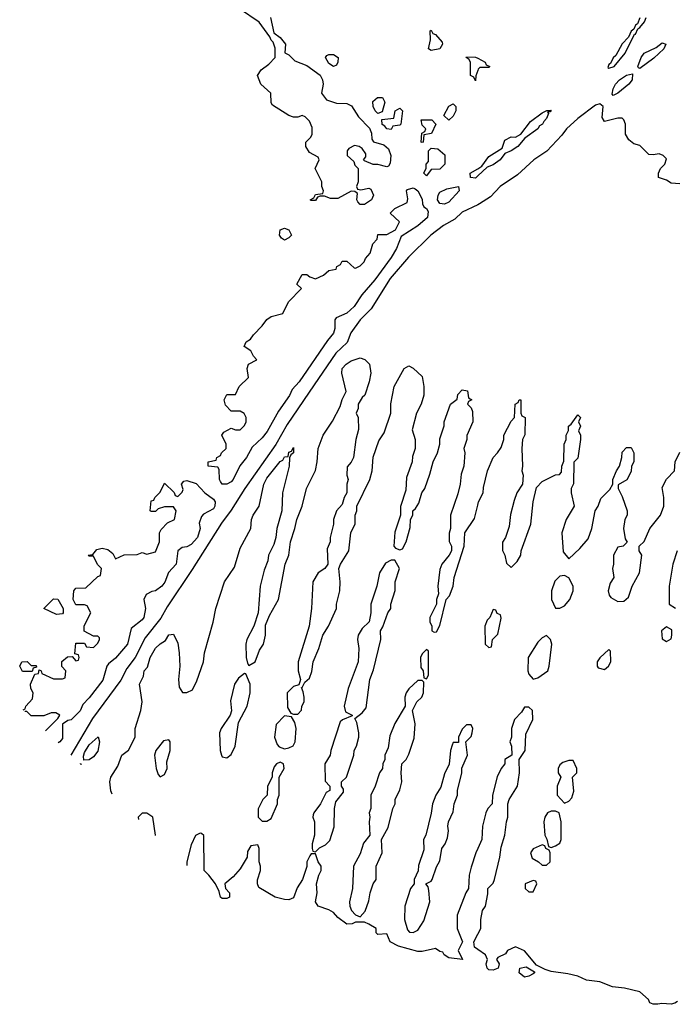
# Model space of a CAD drawing. Header units: inches. Extents: x 2792272 to 2951639, y 860504 to 1033803.
# Tile 44 of 209: x 2807938 to 2810889, y 1011088 to 1015521. Entities that reach past the tile are written whole.
import ezdxf

# ---------------------------------------------------------------- set-up
doc = ezdxf.new("R2010")
doc.units = ezdxf.units.IN
doc.header["$MEASUREMENT"] = 0
doc.layers.add('C8001', color=7, linetype='Continuous')
doc.layers.add('C8011', color=7, linetype='Continuous')

msp = doc.modelspace()

# ---------------------------------------------------------------- linework, layer by layer
at = {"layer": 'C8001', "color": 4}
for points, elevation in [([(2809066.8, 1015530), (2809081.4, 1015461.4), (2809110, 1015441), (2809134, 1015410), (2809131.6, 1015371.6), (2809150, 1015362), (2809176, 1015336), (2809230, 1015314.8), (2809290.3, 1015270.3), (2809301.6, 1015250), (2809303.8, 1015230), (2809296, 1015190), (2809319.6, 1015159.6), (2809364.4, 1015144.4), (2809410, 1015143.7), (2809432.4, 1015132.4), (2809463.7, 1015083.7), (2809512.3, 1015032.3), (2809521.6, 1015010), (2809523.4, 1014983.4), (2809530.6, 1014970.6), (2809577.6, 1014957.6), (2809598.7, 1014938.7), (2809608, 1014910), (2809605.4, 1014874.6), (2809598, 1014862), (2809590, 1014858), (2809550, 1014868.7), (2809528.7, 1014868.7), (2809490, 1014886), (2809486, 1014890), (2809496.4, 1014903.6), (2809496.4, 1014916.4), (2809480.4, 1014940.4), (2809466, 1014950), (2809445.4, 1014954.6), (2809419.6, 1014940.4), (2809412, 1014930), (2809412, 1014910), (2809442, 1014882), (2809446.4, 1014866.4), (2809462, 1014850), (2809462, 1014790), (2809454, 1014770), (2809458, 1014758), (2809474, 1014754), (2809510, 1014762), (2809518, 1014758), (2809531.3, 1014730), (2809522, 1014710), (2809490, 1014688.7), (2809470, 1014688), (2809460.2, 1014700.2), (2809455.3, 1014710), (2809458, 1014738), (2809447.3, 1014747.3), (2809430, 1014748), (2809370, 1014715.3), (2809336.4, 1014716.4), (2809310, 1014726), (2809290, 1014726), (2809278, 1014722), (2809270, 1014706), (2809250, 1014706), (2809246, 1014710), (2809262, 1014718), (2809270, 1014734), (2809302, 1014738), (2809306, 1014750), (2809298, 1014770), (2809298, 1014790), (2809268, 1014850), (2809286, 1014890), (2809282, 1014902), (2809243.1, 1014923.1), (2809226, 1014950), (2809226, 1014970), (2809248.4, 1014991.6), (2809254.6, 1015005.4), (2809254.6, 1015034.6), (2809243.1, 1015063.1), (2809223.1, 1015083.1), (2809210, 1015088.7), (2809190, 1015082), (2809170, 1015082), (2809150, 1015088.7), (2809076.4, 1015136.4), (2809070, 1015146), (2809068.7, 1015190), (2809024, 1015230), (2809009, 1015270), (2809025.6, 1015294.4), (2809060.2, 1015319.8), (2809088, 1015350), (2809087.3, 1015392.7), (2809079, 1015419), (2809070, 1015428), (2809064, 1015444), (2809015.3, 1015510), (2808928, 1015570)], 12), ([(2810000, 1015292.3), (2809991.6, 1015268.4), (2809990, 1015246), (2809982, 1015262), (2809968, 1015270), (2809967.3, 1015327.3), (2809962, 1015342), (2809948, 1015350), (2809950, 1015354), (2809990, 1015352), (2810000, 1015347)], 12), ([(2810000, 1014817.2), (2809990, 1014807.8), (2809968, 1014810), (2809966, 1014830), (2810000, 1014849.9)], 12), ([(2810000, 1014687.5), (2809930, 1014654.3), (2809897, 1014623), (2809846.3, 1014593.7), (2809788.9, 1014551.1), (2809688, 1014452), (2809605, 1014355), (2809520.6, 1014219.4), (2809471.2, 1014170), (2809428.6, 1014111.4), (2809412.4, 1014067.6), (2809360.9, 1014019.1), (2809263.1, 1013876.9), (2809142.1, 1013697.9), (2809091.2, 1013608.8), (2808952, 1013410), (2808890, 1013312.2), (2808845.9, 1013254.1), (2808714.8, 1013045.2), (2808602.1, 1012877.9), (2808573.7, 1012826.3), (2808502.8, 1012737.2), (2808457.2, 1012650), (2808419.9, 1012600.1), (2808393, 1012547), (2808266, 1012374), (2808168.8, 1012210.2)], 12), ([(2808353.9, 1012033.8), (2808348.7, 1012048.7), (2808344, 1012090), (2808349, 1012110), (2808380.2, 1012159.8), (2808398, 1012210), (2808428.4, 1012231.6), (2808458, 1012290), (2808458, 1012330), (2808484, 1012410), (2808489, 1012450), (2808478, 1012530), (2808494.6, 1012565.4), (2808498, 1012590), (2808514, 1012606), (2808526, 1012650), (2808550, 1012691.3), (2808570, 1012711.3), (2808594.6, 1012725.4), (2808610, 1012751.3), (2808630, 1012754), (2808650, 1012714), (2808656, 1012670), (2808658.8, 1012610), (2808653, 1012550), (2808655.3, 1012515.3), (2808671.6, 1012491.6), (2808690, 1012491.3), (2808716, 1012504), (2808735.5, 1012544.5), (2808765.2, 1012630), (2808769.3, 1012670), (2808809, 1012809), (2808820.9, 1012870), (2808859.3, 1012990), (2808904.5, 1013055.5), (2808930, 1013142), (2808978, 1013230), (2808982, 1013270), (2808989.3, 1013290.7), (2809015.3, 1013330), (2809037.2, 1013430), (2809050, 1013456), (2809110, 1013531.3), (2809122, 1013538), (2809130, 1013552), (2809146, 1013554), (2809150, 1013574), (2809162, 1013578), (2809170, 1013594), (2809171.3, 1013570), (2809158, 1013562), (2809152, 1013548), (2809151.3, 1013510), (2809121, 1013390), (2809118.8, 1013310), (2809096, 1013230), (2809090.9, 1013189.1), (2809082, 1013158), (2809058, 1013110), (2809055.3, 1013084.7), (2809038, 1013042), (2809021, 1012970), (2809011.3, 1012850), (2808991.3, 1012790), (2808961, 1012730), (2808956, 1012710), (2808958, 1012650), (2808963.6, 1012623.6), (2808970, 1012614), (2808998, 1012630), (2809018, 1012682), (2809035.3, 1012710), (2809044, 1012750), (2809045.2, 1012794.8), (2809062, 1012838), (2809102.7, 1012910), (2809133.2, 1013070), (2809149, 1013110), (2809157.2, 1013170), (2809177.2, 1013230), (2809185.2, 1013270), (2809209.3, 1013330.7), (2809229.4, 1013410.6), (2809269.3, 1013490.7), (2809277.2, 1013530), (2809281.2, 1013590), (2809304, 1013650), (2809346.6, 1013713.4), (2809380.2, 1013779.8), (2809389.3, 1013810.7), (2809407.3, 1013847.3), (2809388, 1013930), (2809389, 1013950), (2809408, 1013970), (2809430, 1013984.7), (2809470, 1013998), (2809491.6, 1013991.6), (2809512, 1013970), (2809518, 1013930), (2809511.3, 1013890), (2809491.3, 1013830), (2809479.6, 1013820.4), (2809462, 1013790), (2809462, 1013770), (2809452, 1013750), (2809462, 1013730), (2809463.6, 1013676.4), (2809451.3, 1013630), (2809441, 1013550), (2809430, 1013528), (2809411.6, 1013508.4), (2809411.3, 1013470), (2809416, 1013450), (2809411, 1013430), (2809411.3, 1013390), (2809398, 1013370), (2809390, 1013338), (2809364.7, 1013310), (2809351.3, 1013270), (2809350.9, 1013249.1), (2809336, 1013190), (2809336, 1013170), (2809322, 1013138), (2809324.7, 1013070), (2809312, 1013050), (2809282, 1013030), (2809258, 1012990), (2809251, 1012870), (2809241, 1012790), (2809191.3, 1012630), (2809191.3, 1012590), (2809202, 1012550), (2809199.6, 1012540.4), (2809194, 1012526), (2809170, 1012518), (2809142, 1012490), (2809143.6, 1012423.6), (2809158, 1012398), (2809170, 1012394), (2809190, 1012394), (2809207.3, 1012412.7), (2809208, 1012430), (2809218, 1012450), (2809218, 1012470), (2809214.6, 1012494.6), (2809206, 1012514), (2809210, 1012514), (2809222, 1012538), (2809243.1, 1012556.9), (2809253.6, 1012586.4), (2809259, 1012630), (2809284, 1012690), (2809302, 1012750), (2809328.7, 1012790), (2809364, 1012870), (2809364, 1012890), (2809379, 1012950), (2809381.2, 1012990), (2809375.3, 1013050), (2809382, 1013070), (2809419, 1013130), (2809429.1, 1013210.9), (2809448.4, 1013251.6), (2809448.7, 1013290), (2809455.3, 1013310), (2809455.3, 1013330), (2809514, 1013450), (2809524, 1013490), (2809529.4, 1013550.6), (2809554.6, 1013625.4), (2809579, 1013661), (2809608.7, 1013750), (2809609.3, 1013790.7), (2809624, 1013870), (2809669.1, 1013950.9), (2809690, 1013962), (2809710, 1013952), (2809750, 1013914), (2809758, 1013870), (2809758, 1013830), (2809744.7, 1013790), (2809724.7, 1013750), (2809705.4, 1013674.6), (2809718, 1013630), (2809718, 1013590), (2809706.4, 1013553.6), (2809704.7, 1013530), (2809679.6, 1013460.4), (2809676.9, 1013403.1), (2809651.6, 1013328.4), (2809652, 1013290), (2809626.4, 1013213.6), (2809622, 1013150), (2809630, 1013142), (2809650, 1013134), (2809662, 1013138), (2809678, 1013170), (2809695.3, 1013235.3), (2809698, 1013270), (2809708, 1013290), (2809708, 1013310), (2809720.4, 1013319.6), (2809735.3, 1013344.7), (2809748, 1013390), (2809762, 1013410), (2809784.7, 1013475.3), (2809799, 1013530), (2809819, 1013570), (2809829, 1013610), (2809830, 1013634), (2809848.4, 1013691.6), (2809848.7, 1013710), (2809878, 1013790), (2809908, 1013812), (2809910, 1013834), (2809930, 1013854), (2809954, 1013850), (2809958, 1013818), (2809974, 1013810), (2809958, 1013802), (2809954, 1013790), (2809970, 1013774), (2809976.9, 1013756.9), (2809978, 1013710), (2809951.6, 1013648.4), (2809951.3, 1013630), (2809938, 1013590), (2809942, 1013570), (2809938, 1013510), (2809925.4, 1013474.6), (2809921, 1013430), (2809910, 1013386), (2809878, 1013290), (2809878, 1013230), (2809871.6, 1013208.4), (2809871.6, 1013171.6), (2809882, 1013150), (2809882, 1013130), (2809872, 1013110), (2809838, 1013070), (2809830, 1013046), (2809821, 1012970), (2809823.6, 1012936.4), (2809814, 1012910), (2809814, 1012890), (2809784.7, 1012830), (2809784.7, 1012810), (2809794, 1012790), (2809794, 1012770), (2809803.6, 1012763.6), (2809814.6, 1012765.4), (2809830, 1012794), (2809858, 1012910), (2809872.9, 1012927.1), (2809888.7, 1012970), (2809894, 1013010), (2809939, 1013150), (2809942, 1013210), (2809984.7, 1013275.3), (2810000, 1013334.6)], 8), ([(2807953.2, 1012413.6), (2807962, 1012418), (2807966, 1012430), (2807996.4, 1012463.6), (2807998, 1012490), (2807988, 1012510), (2807986, 1012530), (2808006, 1012574), (2808022, 1012578), (2808026, 1012594), (2808034, 1012590), (2808038, 1012578), (2808090, 1012554), (2808130, 1012554), (2808142, 1012558), (2808146, 1012590), (2808128.4, 1012608.4), (2808128.4, 1012631.6), (2808152.7, 1012652.7), (2808174, 1012654), (2808190, 1012634), (2808202, 1012638), (2808206, 1012650), (2808202, 1012662), (2808186, 1012666), (2808190, 1012714), (2808230, 1012714), (2808238, 1012698), (2808270, 1012694), (2808290, 1012714), (2808298, 1012730), (2808298, 1012738), (2808290, 1012746), (2808270, 1012746), (2808228.4, 1012768.4), (2808228.4, 1012791.6), (2808258, 1012850), (2808242, 1012882), (2808230, 1012886), (2808190, 1012886), (2808178, 1012910), (2808182, 1012950), (2808190, 1012962), (2808236.4, 1012963.6), (2808290, 1013014), (2808302, 1013018), (2808306, 1013050), (2808288.4, 1013068.4), (2808270, 1013106), (2808250, 1013106), (2808246, 1013110), (2808267.3, 1013112.7), (2808284.7, 1013135.3), (2808310, 1013141), (2808335.3, 1013135.3), (2808356.9, 1013116.9), (2808370, 1013094), (2808408.7, 1013111.3), (2808467.3, 1013112.7), (2808490, 1013122), (2808510, 1013114), (2808550, 1013124.7), (2808568, 1013170), (2808568, 1013210), (2808574.6, 1013225.4), (2808604, 1013256), (2808635.3, 1013270), (2808642, 1013310), (2808630, 1013328), (2808590, 1013328), (2808562, 1013318), (2808550, 1013306), (2808530, 1013306), (2808526, 1013310), (2808530, 1013354), (2808542, 1013358), (2808546, 1013370), (2808570, 1013394), (2808590, 1013434), (2808632.7, 1013392.7), (2808638, 1013378), (2808650, 1013374), (2808670, 1013394), (2808674.6, 1013405.4), (2808666, 1013430), (2808676.4, 1013443.6), (2808690, 1013446), (2808732.3, 1013432.3), (2808771, 1013390), (2808810, 1013362.8), (2808818, 1013350), (2808816.4, 1013330), (2808810, 1013319.3), (2808765.2, 1013294.8), (2808755.9, 1013284.1), (2808745.5, 1013254.5), (2808750.3, 1013230), (2808738.9, 1013190), (2808710, 1013158), (2808690, 1013148.2), (2808670, 1013145.1), (2808650.6, 1013130), (2808642, 1013070), (2808608.6, 1013031.4), (2808591.4, 1012988.6), (2808578, 1012970), (2808550, 1012949.6), (2808533, 1012947), (2808506.8, 1012933.2), (2808497.3, 1012910), (2808504.2, 1012870), (2808497.4, 1012830), (2808490, 1012818.4), (2808440.5, 1012779.5), (2808423.7, 1012710), (2808370, 1012646.6), (2808338.5, 1012621.5), (2808330.3, 1012609.7), (2808312, 1012548), (2808250, 1012467), (2808221.6, 1012438.4), (2808210, 1012409.3), (2808170, 1012369.4), (2808154, 1012366), (2808131, 1012349), (2808130, 1012285.2), (2808119.1, 1012270), (2808110.5, 1012265.8)], 12), ([(2808054.6, 1012318.6), (2808110, 1012374), (2808118, 1012390), (2808100.4, 1012400.4), (2808079.6, 1012400.4), (2808047.3, 1012387.3), (2807990, 1012386), (2807970, 1012406), (2807961.4, 1012406)], 12), ([(2808210.6, 1012170.4), (2808212.7, 1012172.7), (2808214, 1012167.2)], 8), ([(2808549.1, 1011847.6), (2808549.2, 1011850), (2808538, 1011930), (2808510, 1011948), (2808490, 1011948), (2808472, 1011930), (2808473, 1011920.2)], 8), ([(2810000, 1011789.5), (2809991.3, 1011770), (2809970, 1011706), (2809961, 1011670), (2809958, 1011610), (2809946, 1011590), (2809906.8, 1011490), (2809906.8, 1011430), (2809931.3, 1011370), (2809912, 1011330), (2809930.8, 1011289.2), (2809870, 1011297.2), (2809849.2, 1011310), (2809843.1, 1011323.1), (2809830, 1011326), (2809810, 1011339), (2809750, 1011325.4), (2809730, 1011326), (2809644, 1011350), (2809605.2, 1011370), (2809590, 1011406), (2809550, 1011402), (2809542, 1011410), (2809542, 1011430), (2809510, 1011449), (2809490, 1011458), (2809450, 1011458), (2809434, 1011450), (2809410, 1011449.4), (2809370, 1011479), (2809350, 1011501.2), (2809330, 1011513.2), (2809282, 1011530), (2809269, 1011550), (2809277.2, 1011590), (2809274, 1011630), (2809284, 1011670), (2809295.3, 1011690), (2809295.3, 1011710), (2809282, 1011730), (2809270, 1011766), (2809250, 1011766), (2809243.6, 1011756.4), (2809231.3, 1011728.7), (2809230.9, 1011709.1), (2809211.3, 1011650), (2809187.7, 1011612.3), (2809170, 1011568), (2809150, 1011559), (2809130, 1011559.3), (2809088, 1011570), (2809014.6, 1011614.6), (2809008.7, 1011630), (2809008.9, 1011648.9), (2809022, 1011690), (2809022, 1011710), (2809015.3, 1011730), (2809015.3, 1011790), (2809010, 1011806), (2808978, 1011802), (2808963.6, 1011776.4), (2808962, 1011750), (2808930, 1011698), (2808898.8, 1011661.2), (2808861, 1011630), (2808864.7, 1011610), (2808882.8, 1011590), (2808882.8, 1011570), (2808870, 1011564.2), (2808850, 1011564.7), (2808842, 1011570), (2808836, 1011596), (2808819, 1011630), (2808790, 1011669), (2808768, 1011690), (2808767.3, 1011847.3), (2808756.4, 1011856.4), (2808750, 1011858), (2808730, 1011848), (2808710, 1011806), (2808691, 1011730), (2808690.3, 1011712.9)], 8), ([(2810000, 1011334.8), (2809985.2, 1011345.2), (2809982, 1011370), (2810000, 1011403.8)], 8)]:
    msp.add_lwpolyline(points, dxfattribs=dict(at, elevation=elevation))
for points, elevation in [([(2809790, 1015382), (2809778, 1015390), (2809788, 1015430), (2809786, 1015470), (2809790, 1015474), (2809798, 1015458), (2809810, 1015454), (2809839.6, 1015419.6), (2809842, 1015410), (2809830, 1015389)], 12), ([(2809350, 1015309.2), (2809330, 1015324), (2809315.3, 1015350), (2809320.2, 1015359.8), (2809330, 1015364.7), (2809350, 1015364.7), (2809371, 1015350), (2809370.9, 1015329.1), (2809364.7, 1015315.3)], 12), ([(2809550, 1015098), (2809538, 1015110), (2809528.7, 1015130), (2809528, 1015152), (2809548.9, 1015171.1), (2809570.7, 1015170.7), (2809582, 1015150), (2809570, 1015106)], 12), ([(2809870, 1015068), (2809848, 1015090), (2809870, 1015132), (2809890, 1015142), (2809902, 1015130), (2809902, 1015110), (2809890, 1015086)], 12), ([(2809610, 1015026), (2809590, 1015028.7), (2809582, 1015042), (2809570, 1015048.7), (2809568, 1015072), (2809622, 1015078), (2809628, 1015110), (2809650, 1015122), (2809662, 1015110), (2809654, 1015050), (2809650, 1015046), (2809618, 1015042)], 12), ([(2809750, 1014968), (2809746, 1014970), (2809748, 1015010), (2809762, 1015018), (2809766, 1015030), (2809750, 1015046), (2809746, 1015070), (2809794, 1015070), (2809812, 1015050), (2809791.1, 1015008.9), (2809758, 1015002), (2809754, 1014970)], 12), ([(2809770, 1014818), (2809758, 1014830), (2809767.3, 1014852.7), (2809768, 1014870), (2809778, 1014882), (2809778, 1014930), (2809790, 1014942), (2809819.6, 1014939.6), (2809851.6, 1014911.6), (2809852, 1014870), (2809830, 1014848), (2809790, 1014846)], 12), ([(2808849.6, 1013429.6), (2808841.5, 1013441.5), (2808837.2, 1013450), (2808835.3, 1013495.3), (2808830, 1013506), (2808786, 1013510), (2808786, 1013530), (2808822, 1013538), (2808826, 1013550), (2808842, 1013558), (2808846, 1013570), (2808868, 1013590), (2808868, 1013610), (2808848, 1013650), (2808856.4, 1013663.6), (2808890, 1013682), (2808910, 1013674), (2808930, 1013674), (2808950, 1013694), (2808958, 1013710), (2808958, 1013730), (2808948, 1013748), (2808930, 1013758), (2808890, 1013758), (2808864.7, 1013784.7), (2808858, 1013810), (2808870, 1013834), (2808910, 1013834), (2808926, 1013870), (2808968, 1013910), (2808962, 1013950), (2808968.7, 1013970), (2809006, 1013990), (2808990, 1014006), (2808978, 1014030), (2808948, 1014050), (2808958, 1014070), (2808977.2, 1014082.8), (2808990, 1014102), (2809030, 1014142), (2809050, 1014171.3), (2809070, 1014184.7), (2809122, 1014198), (2809148, 1014250), (2809206, 1014310), (2809186, 1014330), (2809210, 1014374), (2809230, 1014374), (2809243.6, 1014363.6), (2809270, 1014354), (2809306, 1014370), (2809330, 1014392), (2809362, 1014398), (2809366, 1014410), (2809382, 1014418), (2809390, 1014434), (2809410, 1014434), (2809443.6, 1014403.6), (2809450, 1014402), (2809470, 1014412), (2809488, 1014430), (2809494.6, 1014445.4), (2809515.3, 1014470), (2809528.4, 1014511.6), (2809547.3, 1014532.7), (2809550, 1014554), (2809590, 1014554), (2809630, 1014574), (2809648, 1014610), (2809606, 1014650), (2809626, 1014670), (2809682, 1014698), (2809686, 1014714), (2809679, 1014750), (2809683.7, 1014756.3), (2809710, 1014764), (2809718.8, 1014758.8), (2809730.4, 1014750.4), (2809750, 1014712), (2809751, 1014691), (2809758, 1014678), (2809770, 1014671.3), (2809777.5, 1014657.5), (2809774.4, 1014630), (2809730, 1014592.7), (2809655.9, 1014544.1), (2809633.7, 1014490), (2809610.2, 1014449.8), (2809536.5, 1014350), (2809477.8, 1014282.2), (2809444.2, 1014230), (2809410, 1014199.7), (2809362, 1014178), (2809357.3, 1014170), (2809357.3, 1014130), (2809350.9, 1014109.1), (2809323.1, 1014076.9), (2809195.6, 1013890), (2809164.5, 1013855.5), (2809151.9, 1013828.1), (2809102.4, 1013757.6), (2809052.7, 1013667.3), (2809030, 1013638.4), (2808984.1, 1013595.9), (2808959.5, 1013550), (2808928.4, 1013511.6), (2808899.5, 1013450), (2808890, 1013439.6), (2808870, 1013429.6)], 12), ([(2809850, 1014689.7), (2809830, 1014693.2), (2809819.5, 1014710), (2809821.2, 1014730), (2809830, 1014744.7), (2809860.2, 1014759.8), (2809914, 1014770), (2809916.3, 1014750), (2809870, 1014699.7)], 12), ([(2809130, 1014528), (2809116.4, 1014536.4), (2809108, 1014550), (2809110, 1014574), (2809130, 1014582), (2809150, 1014574), (2809162, 1014550), (2809150, 1014538)], 12), ([(2809610, 1013088), (2809585.4, 1013074.6), (2809558, 1013030), (2809546, 1012970), (2809518, 1012890), (2809518, 1012850), (2809511.3, 1012810), (2809479.6, 1012780.4), (2809462, 1012750), (2809458, 1012730), (2809464.7, 1012690), (2809461, 1012630), (2809416, 1012510), (2809398, 1012430), (2809405.4, 1012405.4), (2809434, 1012390), (2809434, 1012386), (2809391.1, 1012368.9), (2809381, 1012359), (2809338, 1012230), (2809336, 1012210), (2809312, 1012170), (2809312.7, 1012092.7), (2809334, 1012070), (2809334, 1012050), (2809318, 1012042), (2809292, 1011990), (2809262, 1011950), (2809259.6, 1011940.4), (2809258, 1011930), (2809264.7, 1011910), (2809264.7, 1011850), (2809254, 1011810), (2809254, 1011790), (2809258, 1011778), (2809270, 1011774), (2809287.3, 1011792.7), (2809314.6, 1011805.4), (2809334, 1011826), (2809353.6, 1011886.4), (2809355.3, 1011970), (2809360.4, 1011999.6), (2809396.4, 1012043.6), (2809396.4, 1012056.4), (2809386, 1012070), (2809386, 1012090), (2809409, 1012111), (2809442, 1012210), (2809444, 1012230), (2809454, 1012250), (2809464, 1012290), (2809464, 1012310), (2809456.4, 1012356.4), (2809446, 1012374), (2809480.4, 1012399.6), (2809497.2, 1012422.8), (2809514, 1012550), (2809530, 1012594), (2809564, 1012730), (2809562, 1012770), (2809572.9, 1012787.1), (2809595.3, 1012850), (2809608.7, 1012870), (2809608.7, 1012890), (2809628.4, 1012951.6), (2809628.7, 1012990), (2809648, 1013050), (2809627.3, 1013087.3)], 8), ([(2808103.1, 1012843.1), (2808046, 1012870), (2808090, 1012914), (2808110, 1012912), (2808134, 1012870), (2808134, 1012850), (2808130, 1012846)], 12), ([(2809770, 1012686), (2809750, 1012666), (2809742, 1012650), (2809743.6, 1012603.6), (2809754, 1012590), (2809758, 1012558), (2809770, 1012554), (2809778, 1012570), (2809778, 1012678)], 8), ([(2807950, 1012586), (2807938, 1012610), (2807948, 1012630), (2807971.6, 1012631.6), (2807990, 1012614), (2808012.7, 1012612.7), (2808014, 1012606), (2807998, 1012602), (2807994, 1012586), (2807990, 1012586)], 12), ([(2808950, 1012578), (2808923.5, 1012556.5), (2808904.7, 1012530), (2808886.4, 1012453.6), (2808891, 1012409), (2808886, 1012390), (2808844.7, 1012330), (2808838, 1012310), (2808841, 1012230), (2808846, 1012210), (2808850, 1012202), (2808870, 1012198), (2808890, 1012212), (2808908.7, 1012250), (2808923.1, 1012356.9), (2808962, 1012430), (2808975.3, 1012490), (2808975.3, 1012530), (2808955.3, 1012575.3)], 8), ([(2809750, 1012546), (2809730, 1012546), (2809690, 1012508), (2809678, 1012490), (2809672, 1012470), (2809674, 1012430), (2809627.1, 1012352.9), (2809603.5, 1012296.5), (2809596.9, 1012243.1), (2809582, 1012210), (2809582, 1012190), (2809572, 1012170), (2809571.3, 1012150), (2809558, 1012130), (2809538, 1012070), (2809518, 1012030), (2809518, 1011970), (2809511, 1011950), (2809514.8, 1011930), (2809511, 1011910), (2809514, 1011850), (2809486, 1011814), (2809470, 1011766), (2809441, 1011710), (2809436, 1011610), (2809422.8, 1011550), (2809424, 1011530), (2809431.3, 1011510), (2809450, 1011491.3), (2809470, 1011482), (2809492.9, 1011507.1), (2809510, 1011554), (2809515.3, 1011590), (2809528.7, 1011630), (2809542, 1011650), (2809542, 1011710), (2809569, 1011770), (2809566, 1011830), (2809596.5, 1011883.5), (2809618, 1011970), (2809628, 1011990), (2809628, 1012010), (2809650, 1012054), (2809659, 1012090), (2809655.3, 1012130), (2809658, 1012170), (2809678, 1012190), (2809690, 1012214), (2809713.6, 1012286.4), (2809719, 1012350), (2809706, 1012410), (2809726, 1012450), (2809748, 1012470), (2809755.3, 1012490), (2809758, 1012538)], 8), ([(2809130, 1012386), (2809092, 1012348), (2809084.7, 1012290), (2809096.9, 1012256.9), (2809106.4, 1012246.4), (2809130, 1012238), (2809150, 1012242), (2809168.4, 1012251.6), (2809178, 1012270), (2809182, 1012330), (2809176.4, 1012356.4), (2809162, 1012382)], 8), ([(2809970, 1012346), (2809950, 1012346), (2809930, 1012326), (2809914, 1012290), (2809912.7, 1012267.3), (2809890, 1012266), (2809885.4, 1012254.6), (2809878, 1012230), (2809871.6, 1012168.4), (2809850, 1012126), (2809834.4, 1012065.6), (2809811, 1012030), (2809796, 1011990), (2809790.9, 1011949.1), (2809766, 1011850), (2809756, 1011830), (2809756.9, 1011783.1), (2809732.7, 1011712.7), (2809731.6, 1011688.4), (2809714, 1011650), (2809714, 1011630), (2809698, 1011610), (2809671.3, 1011530), (2809671, 1011470), (2809683.6, 1011423.6), (2809692.7, 1011412.7), (2809710, 1011412), (2809730, 1011422), (2809756.6, 1011463.4), (2809784, 1011550), (2809780.4, 1011600.4), (2809776.4, 1011616.4), (2809766, 1011630), (2809790, 1011642), (2809795.3, 1011650), (2809813.6, 1011706.4), (2809830, 1011734), (2809839, 1011790), (2809853.2, 1011810), (2809863.2, 1011836.8), (2809869, 1011869), (2809865.2, 1011890), (2809869, 1011910), (2809890, 1011954), (2809894, 1011990), (2809909, 1012030), (2809909, 1012050), (2809928, 1012130), (2809928.4, 1012151.6), (2809954, 1012210), (2809946, 1012270), (2809970, 1012294), (2809975.3, 1012310), (2809978, 1012330)], 8), ([(2808227.3, 1012187.3), (2808225.2, 1012205.2), (2808230, 1012222), (2808250, 1012256), (2808291.6, 1012291.6), (2808298, 1012270), (2808290, 1012228), (2808270, 1012202), (2808250, 1012188)], 8), ([(2808610, 1012278), (2808585.4, 1012274.6), (2808551.3, 1012230), (2808544.7, 1012210), (2808552, 1012150), (2808562, 1012122), (2808570, 1012112), (2808590, 1012122), (2808602, 1012150), (2808600.2, 1012179.8), (2808615.3, 1012230), (2808615.3, 1012270)], 8), ([(2809110, 1012178), (2809094, 1012170), (2809083.6, 1012156.4), (2809074, 1012130), (2809074, 1012110), (2809054, 1012070), (2809052, 1012030), (2809032, 1012010), (2809011.6, 1011968.4), (2809012, 1011930), (2809030, 1011912), (2809050, 1011912), (2809070, 1011924.7), (2809098, 1011990), (2809098, 1012010), (2809106, 1012030), (2809106, 1012110), (2809128, 1012150), (2809126, 1012170)], 8)]:
    msp.add_lwpolyline(points, close=True, dxfattribs=dict(at, elevation=elevation))
at = {"layer": 'C8011', "color": 4}
for points, elevation in [([(2810730, 1015529), (2810718.4, 1015501.6), (2810710, 1015496), (2810702.5, 1015477.5), (2810690, 1015469), (2810678.4, 1015441.6), (2810650, 1015412), (2810621.1, 1015358.9), (2810610, 1015348.7), (2810597.3, 1015322.7), (2810590, 1015319), (2810585.8, 1015305.8), (2810590, 1015302.8), (2810614, 1015310), (2810663.7, 1015370), (2810705.2, 1015454.8), (2810710, 1015456), (2810720.5, 1015479.5), (2810730, 1015484.9), (2810750, 1015511.3), (2810758, 1015530)], 16), ([(2810000, 1015347), (2810034, 1015330), (2810038, 1015318), (2810054, 1015310), (2810050, 1015306), (2810010, 1015306), (2810002, 1015298), (2810000, 1015292.3)], 12), ([(2810910, 1014782), (2810870, 1014784.7), (2810850, 1014798), (2810814, 1014810), (2810814, 1014830), (2810822, 1014850), (2810842, 1014870), (2810850, 1014894), (2810834, 1014910), (2810816.9, 1014916.9), (2810790, 1014912), (2810770, 1014914), (2810730, 1014954), (2810702, 1014962), (2810679.6, 1014979.6), (2810665.4, 1015005.4), (2810664.7, 1015050), (2810658, 1015070), (2810650, 1015078), (2810630, 1015078), (2810570, 1015062), (2810559.6, 1015079.6), (2810564, 1015130), (2810550, 1015142), (2810530, 1015136.4), (2810450, 1015075.3), (2810399.7, 1015030), (2810379.2, 1015000.8), (2810310.8, 1014929.2), (2810253, 1014890), (2810178.3, 1014821.7), (2810100.9, 1014770), (2810057.5, 1014722.5), (2810008.5, 1014691.5), (2810000, 1014687.5)], 12), ([(2810000, 1014849.9), (2810019, 1014861), (2810050, 1014904.7), (2810110, 1014942), (2810122, 1014978), (2810150, 1014994), (2810170, 1014992), (2810194.6, 1015005.4), (2810238, 1015062), (2810290, 1015101), (2810311.6, 1015111.6), (2810330, 1015114), (2810326, 1015106), (2810314, 1015106), (2810318.8, 1015098.8), (2810310, 1015075.3), (2810297.3, 1015062.7), (2810292, 1015050), (2810277.6, 1015042.4), (2810270, 1015029.6), (2810212.1, 1014987.9), (2810180.7, 1014950), (2810150, 1014929.7), (2810122, 1014918), (2810100.7, 1014890), (2810070, 1014867.6), (2810042.8, 1014857.2), (2810000, 1014817.2)], 12), ([(2810000, 1013334.6), (2810004, 1013350), (2810024, 1013390), (2810025.6, 1013414.4), (2810044, 1013490), (2810069, 1013550), (2810089.3, 1013570.7), (2810104.7, 1013595.3), (2810118, 1013630), (2810118, 1013650), (2810150, 1013714), (2810166, 1013730), (2810168, 1013790), (2810182, 1013798), (2810186, 1013810), (2810194, 1013810), (2810194, 1013750), (2810198, 1013738), (2810214, 1013730), (2810211.6, 1013651.6), (2810202, 1013630), (2810198, 1013590), (2810201, 1013510), (2810198, 1013490), (2810204.7, 1013470), (2810202, 1013430), (2810176, 1013390), (2810164, 1013356), (2810147.1, 1013292.9), (2810141, 1013239), (2810124.7, 1013190), (2810111.6, 1013168.4), (2810111.6, 1013131.6), (2810122, 1013110), (2810130, 1013074), (2810150, 1013054), (2810178, 1013082), (2810194, 1013110), (2810195.3, 1013130), (2810239, 1013250), (2810249.2, 1013350), (2810264.7, 1013415.3), (2810290, 1013442), (2810350, 1013472), (2810367.3, 1013472.7), (2810376.4, 1013483.6), (2810378, 1013510), (2810387.3, 1013532.7), (2810388.7, 1013610), (2810398, 1013630), (2810398, 1013650), (2810408.4, 1013671.6), (2810408.7, 1013690), (2810420.4, 1013699.6), (2810450, 1013742), (2810462, 1013730), (2810454, 1013710), (2810462, 1013690), (2810454, 1013670), (2810462, 1013650), (2810462, 1013630), (2810450, 1013546), (2810432, 1013528), (2810431.1, 1013431.1), (2810421, 1013410), (2810421, 1013390), (2810434, 1013330), (2810398, 1013270), (2810378, 1013210), (2810384.7, 1013124.7), (2810410, 1013094), (2810460.2, 1013139.8), (2810496.5, 1013183.5), (2810513.2, 1013230), (2810528.7, 1013310), (2810542, 1013330), (2810554.6, 1013365.4), (2810594.6, 1013405.4), (2810608, 1013430), (2810608, 1013450), (2810624, 1013490), (2810638, 1013510), (2810649, 1013550), (2810650, 1013574), (2810670, 1013594), (2810690, 1013594), (2810702, 1013570), (2810702, 1013530), (2810692, 1013510), (2810690, 1013486), (2810670.7, 1013449.3), (2810632.7, 1013427.3), (2810632, 1013410), (2810650, 1013374), (2810672, 1013310), (2810672, 1013290), (2810662, 1013270), (2810656, 1013230), (2810663.6, 1013183.6), (2810672, 1013168), (2810654, 1013150), (2810630, 1013146), (2810611.3, 1013110), (2810611.3, 1013070), (2810606, 1013050), (2810612, 1013010), (2810596, 1012984), (2810586.8, 1012950), (2810591, 1012930), (2810598.8, 1012918.8), (2810630, 1012901), (2810657.2, 1012902.8), (2810678.6, 1012921.4), (2810695.3, 1012970), (2810728.7, 1013030), (2810738, 1013110), (2810726, 1013130), (2810726, 1013150), (2810748.7, 1013171.3), (2810774, 1013230), (2810822, 1013290), (2810838, 1013330), (2810838, 1013370), (2810830, 1013414), (2810850, 1013452), (2810886, 1013490), (2810888, 1013530), (2810910, 1013574)], 8), ([(2810898, 1013130), (2810878, 1013070), (2810862, 1012970), (2810862, 1012890), (2810890, 1012872)], 8), ([(2810000, 1011403.8), (2810014, 1011430), (2810014, 1011470), (2810022, 1011510), (2810035.3, 1011530), (2810046, 1011586), (2810046, 1011610), (2810070, 1011634), (2810075.3, 1011650), (2810099, 1011750), (2810104.7, 1011795.3), (2810122, 1011850), (2810128.7, 1011910), (2810135.3, 1011930), (2810135.3, 1011990), (2810142, 1012010), (2810179, 1012070), (2810188, 1012130), (2810186, 1012190), (2810214, 1012230), (2810216.4, 1012303.6), (2810248, 1012370), (2810246, 1012410), (2810230, 1012426), (2810210, 1012426), (2810196.9, 1012403.1), (2810164.7, 1012370), (2810152, 1012330), (2810152, 1012290), (2810144.7, 1012270), (2810152, 1012250), (2810154, 1012210), (2810122, 1012190), (2810122, 1012170), (2810104.7, 1012150), (2810087.5, 1012112.5), (2810066.8, 1012030), (2810064.7, 1011990), (2810046, 1011970), (2810036, 1011950), (2810021, 1011890), (2810018, 1011830), (2810000, 1011789.5)], 8), ([(2810899.1, 1011100.9), (2810887.3, 1011092.7), (2810870.7, 1011089.3), (2810828, 1011092), (2810810, 1011088), (2810790, 1011088), (2810774.6, 1011094.6), (2810768.7, 1011110), (2810730, 1011144), (2810661.2, 1011161.2), (2810607.2, 1011167.2), (2810550, 1011189.5), (2810490, 1011197.2), (2810450, 1011214), (2810405.6, 1011225.6), (2810330, 1011235.1), (2810304.1, 1011244.1), (2810264, 1011264), (2810210, 1011328), (2810170, 1011346), (2810134, 1011330), (2810124.7, 1011315.3), (2810090, 1011298), (2810084.7, 1011290), (2810096, 1011270), (2810091.3, 1011250), (2810070, 1011242), (2810050, 1011243.7), (2810042.7, 1011250), (2810037.2, 1011270), (2810044, 1011290), (2810035.3, 1011310), (2810000, 1011334.8)], 8)]:
    msp.add_lwpolyline(points, dxfattribs=dict(at, elevation=elevation))
for points, elevation in [([(2810730, 1015301.2), (2810723.2, 1015303.2), (2810721.2, 1015310), (2810736.2, 1015350), (2810749.8, 1015370.2), (2810803.9, 1015396.1), (2810830, 1015417.1), (2810846, 1015410), (2810837.3, 1015390), (2810793.1, 1015346.9)], 12), ([(2810610, 1015179), (2810604.8, 1015184.8), (2810609.6, 1015209.6), (2810619.6, 1015230), (2810638, 1015250), (2810670, 1015270.3), (2810696.3, 1015276.3), (2810694.9, 1015250), (2810680.5, 1015230), (2810630, 1015189.3)], 12), ([(2810390, 1013018), (2810370, 1013015.3), (2810347.1, 1012992.9), (2810331.3, 1012950), (2810331.3, 1012910), (2810350, 1012872), (2810370, 1012872), (2810390, 1012882), (2810414, 1012910), (2810429, 1012950), (2810429, 1012970), (2810410, 1013008)], 8), ([(2810070, 1012866), (2810054, 1012830), (2810042, 1012818), (2810031.3, 1012790), (2810034, 1012710), (2810050, 1012694), (2810062, 1012698), (2810066, 1012730), (2810090, 1012754), (2810106, 1012826), (2810102, 1012842), (2810087.3, 1012847.3), (2810082, 1012862)], 8), ([(2810850, 1012788), (2810826.8, 1012770), (2810830, 1012734), (2810850, 1012722), (2810870, 1012734), (2810874, 1012750), (2810873.2, 1012773.2)], 8), ([(2810310, 1012748), (2810290, 1012738), (2810270, 1012718), (2810226.8, 1012650), (2810226, 1012590), (2810230, 1012574), (2810250, 1012552), (2810270, 1012558), (2810315.3, 1012590), (2810322, 1012610), (2810334, 1012710), (2810328, 1012730)], 8), ([(2810590, 1012686), (2810550, 1012648), (2810538, 1012630), (2810538, 1012610), (2810542.8, 1012602.8), (2810570, 1012596), (2810588.7, 1012610), (2810599, 1012630), (2810598, 1012678)], 8), ([(2810430, 1012186), (2810410, 1012186), (2810383.6, 1012176.4), (2810370, 1012166), (2810362, 1012150), (2810362, 1012130), (2810374, 1012110), (2810358, 1012070), (2810358, 1012030), (2810390, 1011994), (2810410, 1012002), (2810423.1, 1012016.9), (2810432.9, 1012047.1), (2810426, 1012110), (2810446, 1012130), (2810446, 1012150)], 8), ([(2810350, 1011958), (2810330, 1011958), (2810314, 1011950), (2810302, 1011930), (2810298, 1011910), (2810302, 1011850), (2810311.6, 1011831.6), (2810318, 1011798), (2810330, 1011794), (2810350, 1011802), (2810370, 1011814), (2810375.3, 1011830), (2810375.3, 1011910), (2810366, 1011950)], 8), ([(2810290, 1011806), (2810250, 1011788), (2810238, 1011770), (2810245.4, 1011745.4), (2810274, 1011730), (2810290, 1011714), (2810310, 1011714), (2810326, 1011730), (2810326, 1011770), (2810322, 1011782), (2810306, 1011790), (2810302, 1011802)], 8), ([(2810250, 1011646), (2810214, 1011630), (2810214, 1011610), (2810230, 1011594), (2810250, 1011594), (2810266, 1011630), (2810262, 1011642)], 8), ([(2810210, 1011209.7), (2810186.6, 1011230), (2810189.5, 1011250.5), (2810217.3, 1011257.3), (2810254.8, 1011234.8), (2810256, 1011230), (2810250, 1011225.2), (2810230, 1011214)], 8)]:
    msp.add_lwpolyline(points, close=True, dxfattribs=dict(at, elevation=elevation))

doc.saveas('drawing.dxf')
